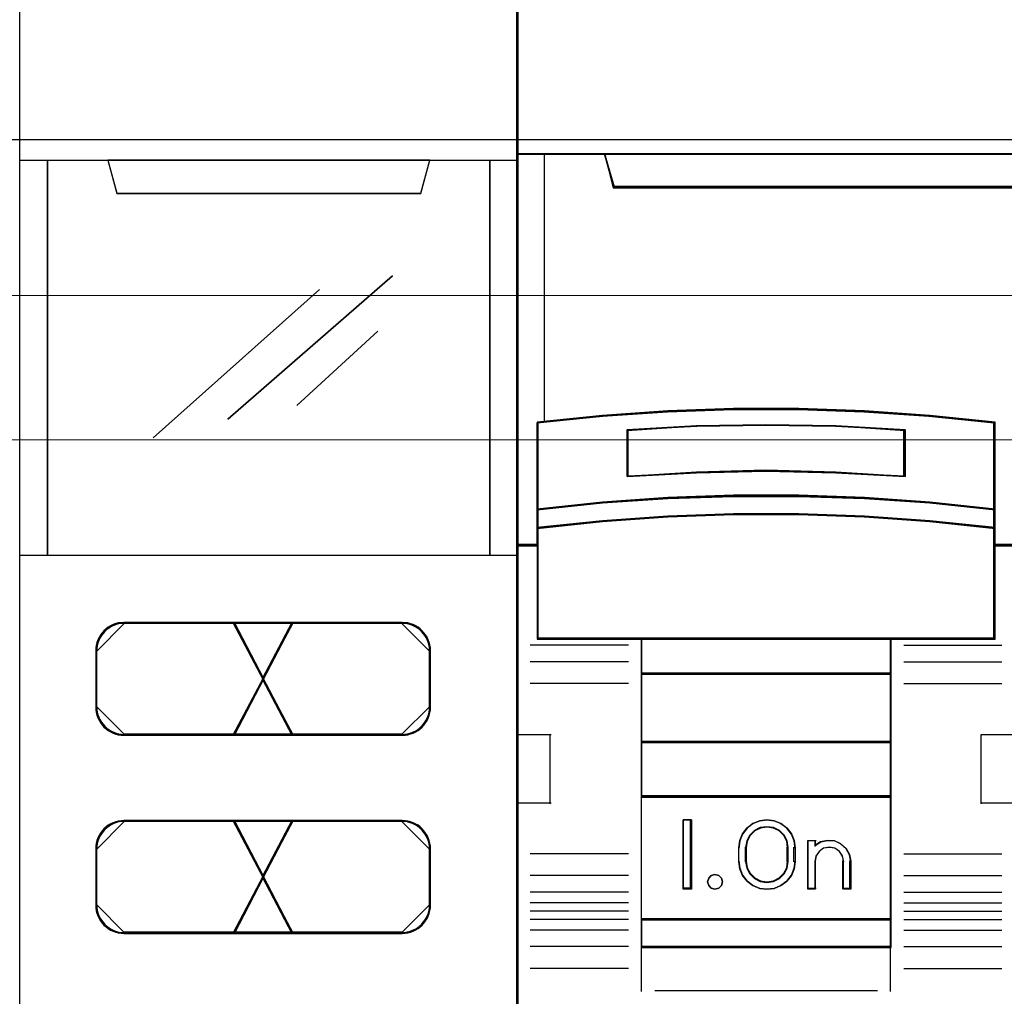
# Model space of a CAD drawing. Header units: millimetres. Extents: x -1290 to 1795, y -4192 to -1311.
# Tile 103 of 256: x 554.57 to 561.69, y -3255.12 to -3248.06. Entities that reach past the tile are written whole.
import ezdxf

# ---------------------------------------------------------------- set-up
doc = ezdxf.new("R2010")
doc.units = ezdxf.units.MM
doc.layers.add('45', color=7, linetype='Continuous')
doc.layers.add('Aparatura', color=7, linetype='Continuous', lineweight=13)

# ---------------------------------------------------------------- blocks, each defined once
blk = doc.blocks.new('*U25')
at = {"layer": '45', "color": 7}
for points in [[(114.995841, -76.493338), (133.005589, -76.493338), (133.005589, -76.493338), (133.005589, -159.498239), (133.005589, -159.498239), (114.995841, -159.498239), (114.995841, -159.498239), (114.995841, -76.493338), (114.995841, -76.493338)], [(114.995841, -95.498118), (133.005589, -95.498118), (133.005589, -109.801998), (114.995841, -109.801998), (114.995841, -95.498118)], [(114.999425, -95.50171), (133.002005, -95.50171), (133.002005, -109.796609), (114.999425, -109.796609), (114.999425, -95.50171)], [(118.177826, -95.498118), (118.49921, -96.707023), (118.49921, -96.707023), (129.50222, -96.707023), (129.50222, -96.707023), (129.823604, -95.498118), (118.177826, -95.498118)], [(118.181409, -95.50171), (118.502595, -96.701634), (129.498835, -96.701634), (129.820021, -95.50171), (118.181409, -95.50171)]]:
    blk.add_lwpolyline(points, close=True, dxfattribs=at)
at = {"layer": '45', "color": 59}
blk.add_lwpolyline([(114.999425, -76.498727), (133.002005, -76.498727), (133.002005, -159.49285), (114.999425, -159.49285), (114.999425, -76.498727)], close=True, dxfattribs=at)
at = {"layer": '45', "color": 4}
for points in [[(115.99917, -95.498118), (115.99917, -109.801998), (115.99917, -95.498118)], [(131.99151, -109.801998), (131.99151, -95.498118), (131.99151, -109.801998)]]:
    blk.add_lwpolyline(points, close=True, dxfattribs=at)
at = {"layer": '45', "color": 253}
for points in [[(122.519014, -104.867582), (128.478069, -99.690665), (122.519014, -104.867582)], [(119.820777, -105.550173), (125.833581, -100.175664), (119.820777, -105.550173)], [(125.01121, -104.375397), (127.940571, -101.688143), (125.01121, -104.375397)]]:
    blk.add_lwpolyline(points, close=True, dxfattribs=at)
at = {"layer": '45', "color": 1}
for points in [[(118.757216, -116.302782), (122.757271, -116.302782), (123.825133, -114.266958), (122.757271, -112.225197), (118.757216, -112.225197), (118.65692, -112.231133), (118.556624, -112.243003), (118.462227, -112.266745), (118.367831, -112.302357), (118.279334, -112.343904), (118.196737, -112.397323), (118.11414, -112.456676), (118.037443, -112.521965), (117.978445, -112.599124), (117.919447, -112.676284), (117.860449, -112.765314), (117.81915, -112.854344), (117.783752, -112.94931), (117.760153, -113.044276), (117.748353, -113.145177), (117.742453, -113.246078), (117.742453, -115.281902), (117.748353, -115.382803), (117.760153, -115.483704), (117.783752, -115.57867), (117.81915, -115.673635), (117.860449, -115.762666), (117.919447, -115.851696), (117.978445, -115.928855), (118.037443, -116.006015), (118.11414, -116.071304), (118.196737, -116.130657), (118.279334, -116.184075), (118.367831, -116.225623), (118.462227, -116.261235), (118.556624, -116.284976), (118.65692, -116.296847), (118.757216, -116.302782)], [(118.78699, -112.248549), (118.686053, -112.254492), (118.585116, -112.266376), (118.490116, -112.290146), (118.395117, -112.3258), (118.306055, -112.367397), (118.22293, -112.420878), (118.139806, -112.480302), (118.062618, -112.545669), (118.003244, -112.62292), (117.943869, -112.700171), (117.884494, -112.789307), (117.842932, -112.878442), (117.807307, -112.973521), (117.783557, -113.068599), (117.771682, -113.169619), (117.765745, -113.27064), (118.78699, -112.248549)], [(118.777512, -116.272245), (122.737507, -116.272245), (123.794674, -114.266913), (122.737507, -112.255734), (118.777512, -112.255734), (118.67822, -112.261581), (118.578928, -112.273274), (118.485477, -112.29666), (118.392026, -112.331738), (118.304415, -112.372663), (118.222645, -112.425281), (118.140876, -112.483746), (118.064947, -112.548057), (118.006539, -112.624061), (117.948132, -112.700065), (117.889725, -112.787761), (117.848841, -112.875458), (117.813796, -112.969001), (117.790434, -113.062544), (117.778752, -113.161934), (117.772911, -113.261324), (117.772911, -115.266656), (117.778752, -115.366046), (117.790434, -115.465435), (117.813796, -115.558979), (117.848841, -115.652522), (117.889725, -115.740218), (117.948132, -115.827915), (118.006539, -115.903919), (118.064947, -115.979923), (118.140876, -116.044234), (118.222645, -116.102698), (118.304415, -116.155316), (118.392026, -116.196242), (118.485477, -116.23132), (118.578928, -116.254706), (118.67822, -116.266399), (118.777512, -116.272245)], [(128.816692, -112.248549), (118.769073, -112.248549), (128.816692, -112.248549)], [(122.705346, -112.225197), (123.79346, -114.298119), (124.887586, -112.225197), (122.705346, -112.225197)], [(122.705346, -112.225197), (123.79346, -114.298119), (124.887586, -112.225197), (122.705346, -112.225197)], [(122.705346, -112.225197), (123.79346, -114.298119), (124.887586, -112.225197), (122.705346, -112.225197)], [(123.79346, -114.298119), (124.887586, -112.225197), (122.705346, -112.225197), (123.79346, -114.298119)], [(122.705346, -112.225197), (123.79346, -114.298119), (124.887586, -112.225197), (122.705346, -112.225197)], [(122.728638, -112.248549), (124.864294, -116.279431), (122.728638, -112.248549)], [(124.864294, -112.248549), (122.728638, -116.279431), (124.864294, -112.248549)], [(122.735804, -112.255734), (123.793544, -114.267582), (124.857128, -112.255734), (122.735804, -112.255734)], [(122.735804, -112.255734), (123.793544, -114.267582), (124.857128, -112.255734), (122.735804, -112.255734)], [(123.762424, -114.266958), (124.836093, -116.302782), (128.829904, -116.302782), (128.930191, -116.296847), (129.030479, -116.284976), (129.130767, -116.2553), (129.225155, -116.225623), (129.319544, -116.17814), (129.402134, -116.130657), (129.478824, -116.071304), (129.549616, -116.006015), (129.608608, -115.934791), (129.667601, -115.851696), (129.726594, -115.768601), (129.767889, -115.679571), (129.803285, -115.584605), (129.826882, -115.48964), (129.844579, -115.388739), (129.850479, -115.281902), (129.850479, -113.246078), (129.844579, -113.139241), (129.826882, -113.03834), (129.803285, -112.943375), (129.767889, -112.848409), (129.726594, -112.759379), (129.667601, -112.676284), (129.608608, -112.593189), (129.549616, -112.521965), (129.478824, -112.456676), (129.402134, -112.397323), (129.319544, -112.34984), (129.225155, -112.302357), (129.130767, -112.27268), (129.030479, -112.243003), (128.930191, -112.231133), (128.829904, -112.225197), (124.836093, -112.225197), (123.762424, -114.266958)], [(123.792883, -114.266913), (124.855808, -116.272245), (128.809657, -116.272245), (128.908942, -116.266399), (129.008226, -116.254706), (129.10751, -116.225474), (129.200954, -116.196242), (129.294398, -116.14947), (129.376162, -116.102698), (129.452085, -116.044234), (129.522168, -115.979923), (129.58057, -115.909766), (129.638973, -115.827915), (129.697375, -115.746065), (129.738257, -115.658368), (129.773299, -115.564825), (129.79666, -115.471282), (129.81418, -115.371892), (129.820021, -115.266656), (129.820021, -113.261324), (129.81418, -113.156088), (129.79666, -113.056698), (129.773299, -112.963155), (129.738257, -112.869612), (129.697375, -112.781915), (129.638973, -112.700065), (129.58057, -112.618214), (129.522168, -112.548057), (129.452085, -112.483746), (129.376162, -112.425281), (129.294398, -112.37851), (129.200954, -112.331738), (129.10751, -112.302506), (129.008226, -112.273274), (128.908942, -112.261581), (128.809657, -112.255734), (124.855808, -112.255734), (123.792883, -114.266913)], [(129.827187, -113.27064), (129.821253, -113.163677), (129.80345, -113.062656), (129.779713, -112.967578), (129.744108, -112.8725), (129.702569, -112.783364), (129.643226, -112.700171), (129.583884, -112.616977), (129.524542, -112.545669), (129.453331, -112.480302), (129.376186, -112.420878), (129.293107, -112.373339), (129.19816, -112.3258), (129.103212, -112.296088), (129.002331, -112.266376), (128.901449, -112.254492), (128.800567, -112.248549), (129.827187, -113.27064)], [(117.765745, -113.252677), (117.765745, -115.275303), (117.765745, -113.252677)], [(129.811062, -115.275303), (129.811062, -113.252677), (129.811062, -115.275303)], [(124.887586, -116.302782), (123.79346, -114.235249), (122.705346, -116.302782), (124.887586, -116.302782)], [(124.887586, -116.302782), (123.79346, -114.235249), (122.705346, -116.302782), (124.887586, -116.302782)], [(123.79346, -114.235249), (122.705346, -116.302782), (124.887586, -116.302782), (123.79346, -114.235249)], [(124.887586, -116.302782), (123.79346, -114.235249), (122.705346, -116.302782), (124.887586, -116.302782)], [(123.79346, -114.235249), (122.705346, -116.302782), (124.887586, -116.302782), (123.79346, -114.235249)], [(124.857128, -116.272245), (123.793544, -114.265786), (122.735804, -116.272245), (124.857128, -116.272245)], [(124.857128, -116.272245), (123.793544, -114.265786), (122.735804, -116.272245), (124.857128, -116.272245)], [(123.793544, -114.265786), (122.735804, -116.272245), (124.857128, -116.272245), (123.793544, -114.265786)], [(124.857128, -116.272245), (123.793544, -114.265786), (122.735804, -116.272245), (124.857128, -116.272245)], [(123.793544, -114.265786), (122.735804, -116.272245), (124.857128, -116.272245), (123.793544, -114.265786)], [(117.765745, -115.25734), (117.771682, -115.35836), (117.783557, -115.459381), (117.807307, -115.554459), (117.842932, -115.649537), (117.884494, -115.738673), (117.943869, -115.827809), (118.003244, -115.90506), (118.062618, -115.982311), (118.139806, -116.047677), (118.22293, -116.107101), (118.306055, -116.160583), (118.395117, -116.20218), (118.490116, -116.237834), (118.585116, -116.261603), (118.686053, -116.273488), (118.78699, -116.279431), (117.765745, -115.25734)], [(128.800567, -116.279431), (128.901449, -116.273488), (129.002331, -116.261603), (129.103212, -116.231891), (129.19816, -116.20218), (129.293107, -116.15464), (129.376186, -116.107101), (129.453331, -116.047677), (129.524542, -115.982311), (129.583884, -115.911003), (129.643226, -115.827809), (129.702569, -115.744616), (129.744108, -115.65548), (129.779713, -115.560402), (129.80345, -115.465323), (129.821253, -115.364303), (129.827187, -115.25734), (128.800567, -116.279431)], [(128.816692, -116.263264), (118.769073, -116.263264), (128.816692, -116.263264)], [(122.737507, -119.421147), (118.777512, -119.421147), (118.67822, -119.426993), (118.578928, -119.438686), (118.485477, -119.462072), (118.392026, -119.497151), (118.304415, -119.538076), (118.222645, -119.590694), (118.140876, -119.649158), (118.064947, -119.713469), (118.006539, -119.789473), (117.948132, -119.865477), (117.889725, -119.953174), (117.848841, -120.040871), (117.813796, -120.134414), (117.790434, -120.227957), (117.778752, -120.327347), (117.772911, -120.426736), (117.772911, -122.432069), (117.778752, -122.531458), (117.790434, -122.630848), (117.813796, -122.724391), (117.848841, -122.817934), (117.889725, -122.905631), (117.948132, -122.987481), (118.006539, -123.069332), (118.064947, -123.145335), (118.140876, -123.209646), (118.222645, -123.268111), (118.304415, -123.320729), (118.392026, -123.361654), (118.485477, -123.396733), (118.578928, -123.420119), (118.67822, -123.431811), (118.777512, -123.437658), (122.737507, -123.437658), (123.794674, -121.426479), (122.737507, -119.421147)], [(122.735804, -119.421147), (123.793544, -121.42581), (124.857128, -119.421147), (122.735804, -119.421147)]]:
    blk.add_lwpolyline(points, close=True, dxfattribs=at)
at = {"layer": '45', "color": 2}
for points in [[(122.735804, -112.255734), (123.793544, -114.267582), (124.857128, -112.255734), (122.735804, -112.255734)], [(122.735804, -112.255734), (123.793544, -114.267582), (124.857128, -112.255734), (122.735804, -112.255734)], [(122.757271, -119.388814), (118.757216, -119.388814), (118.65692, -119.394752), (118.556624, -119.406628), (118.462227, -119.430379), (118.367831, -119.466007), (118.279334, -119.507573), (118.196737, -119.561015), (118.11414, -119.620394), (118.037443, -119.685712), (117.978445, -119.762905), (117.919447, -119.840099), (117.860449, -119.929168), (117.81915, -120.018238), (117.783752, -120.113245), (117.760153, -120.208253), (117.748353, -120.309198), (117.742453, -120.410143), (117.742453, -122.446865), (117.748353, -122.54781), (117.760153, -122.648756), (117.783752, -122.743763), (117.81915, -122.838771), (117.860449, -122.92784), (117.919447, -123.010972), (117.978445, -123.094103), (118.037443, -123.171297), (118.11414, -123.236614), (118.196737, -123.295994), (118.279334, -123.349436), (118.367831, -123.391001), (118.462227, -123.426629), (118.556624, -123.450381), (118.65692, -123.462257), (118.757216, -123.468195), (122.757271, -123.468195), (123.825133, -121.425535), (122.757271, -119.388814)], [(118.78699, -119.412165), (118.686053, -119.418108), (118.585116, -119.429993), (118.490116, -119.453762), (118.395117, -119.489417), (118.306055, -119.531013), (118.22293, -119.584495), (118.139806, -119.643919), (118.062618, -119.709285), (118.003244, -119.786536), (117.943869, -119.863787), (117.884494, -119.952923), (117.842932, -120.042059), (117.807307, -120.137137), (117.783557, -120.232215), (117.771682, -120.333236), (117.765745, -120.434256), (118.78699, -119.412165)], [(128.816692, -119.412165), (118.769073, -119.412165), (128.816692, -119.412165)], [(122.705346, -119.388814), (123.79346, -121.458143), (124.887586, -119.388814), (122.705346, -119.388814)], [(122.705346, -119.388814), (123.79346, -121.458143), (124.887586, -119.388814), (122.705346, -119.388814)], [(122.705346, -119.388814), (123.79346, -121.458143), (124.887586, -119.388814), (122.705346, -119.388814)], [(122.705346, -119.388814), (123.79346, -121.458143), (124.887586, -119.388814), (122.705346, -119.388814)], [(122.728638, -119.412165), (124.864294, -123.444843), (122.728638, -119.412165)], [(124.864294, -119.412165), (122.728638, -123.444843), (124.864294, -119.412165)], [(122.735804, -119.421147), (123.793544, -121.42581), (124.857128, -119.421147), (122.735804, -119.421147)], [(124.836093, -119.388814), (123.762424, -121.425535), (124.836093, -123.468195), (128.829904, -123.468195), (128.930191, -123.462257), (129.030479, -123.444443), (129.130767, -123.420691), (129.225155, -123.385063), (129.319544, -123.343498), (129.402134, -123.295994), (129.478824, -123.236614), (129.549616, -123.171297), (129.608608, -123.094103), (129.667601, -123.01691), (129.726594, -122.933778), (129.767889, -122.844709), (129.803285, -122.749701), (129.826882, -122.654694), (129.844579, -122.553748), (129.850479, -122.446865), (129.850479, -120.410143), (129.844579, -120.30326), (129.826882, -120.202315), (129.803285, -120.107307), (129.767889, -120.0123), (129.726594, -119.92323), (129.667601, -119.840099), (129.608608, -119.756967), (129.549616, -119.685712), (129.478824, -119.620394), (129.402134, -119.561015), (129.319544, -119.513511), (129.225155, -119.466007), (129.130767, -119.436317), (129.030479, -119.406628), (128.930191, -119.394752), (128.829904, -119.388814), (124.836093, -119.388814)], [(124.855808, -119.421147), (123.792883, -121.426479), (124.855808, -123.437658), (128.809657, -123.437658), (128.908942, -123.431811), (129.008226, -123.414272), (129.10751, -123.390886), (129.200954, -123.355808), (129.294398, -123.314882), (129.376162, -123.268111), (129.452085, -123.209646), (129.522168, -123.145335), (129.58057, -123.069332), (129.638973, -122.993328), (129.697375, -122.911477), (129.738257, -122.823781), (129.773299, -122.730238), (129.79666, -122.636694), (129.81418, -122.537305), (129.820021, -122.432069), (129.820021, -120.426736), (129.81418, -120.3215), (129.79666, -120.222111), (129.773299, -120.128567), (129.738257, -120.035024), (129.697375, -119.947327), (129.638973, -119.865477), (129.58057, -119.783627), (129.522168, -119.713469), (129.452085, -119.649158), (129.376162, -119.590694), (129.294398, -119.543922), (129.200954, -119.497151), (129.10751, -119.467919), (129.008226, -119.438686), (128.908942, -119.426993), (128.809657, -119.421147), (124.855808, -119.421147)], [(129.827187, -120.434256), (129.821253, -120.327293), (129.80345, -120.226273), (129.779713, -120.131194), (129.744108, -120.036116), (129.702569, -119.94698), (129.643226, -119.863787), (129.583884, -119.780593), (129.524542, -119.709285), (129.453331, -119.643919), (129.376186, -119.584495), (129.293107, -119.536956), (129.19816, -119.489417), (129.103212, -119.459705), (129.002331, -119.429993), (128.901449, -119.418108), (128.800567, -119.412165), (129.827187, -120.434256)], [(117.765745, -120.41809), (117.765745, -122.438919), (117.765745, -120.41809)], [(129.811062, -122.438919), (129.811062, -120.41809), (129.811062, -122.438919)], [(124.887586, -123.468195), (123.79346, -121.393477), (122.705346, -123.468195), (124.887586, -123.468195)], [(124.887586, -123.468195), (123.79346, -121.393477), (122.705346, -123.468195), (124.887586, -123.468195)], [(123.79346, -121.393477), (122.705346, -123.468195), (124.887586, -123.468195), (123.79346, -121.393477)], [(123.79346, -121.393477), (122.705346, -123.468195), (124.887586, -123.468195), (123.79346, -121.393477)], [(124.857128, -123.437658), (123.793544, -121.424014), (122.735804, -123.437658), (124.857128, -123.437658)], [(124.857128, -123.437658), (123.793544, -121.424014), (122.735804, -123.437658), (124.857128, -123.437658)], [(123.793544, -121.424014), (122.735804, -123.437658), (124.857128, -123.437658), (123.793544, -121.424014)], [(123.793544, -121.424014), (122.735804, -123.437658), (124.857128, -123.437658), (123.793544, -121.424014)], [(117.765745, -122.422752), (117.771682, -122.523773), (117.783557, -122.624794), (117.807307, -122.719872), (117.842932, -122.81495), (117.884494, -122.904086), (117.943869, -122.987279), (118.003244, -123.070473), (118.062618, -123.147724), (118.139806, -123.21309), (118.22293, -123.272514), (118.306055, -123.325995), (118.395117, -123.367592), (118.490116, -123.403246), (118.585116, -123.427016), (118.686053, -123.438901), (118.78699, -123.444843), (117.765745, -122.422752)], [(128.800567, -123.444843), (128.901449, -123.438901), (129.002331, -123.421074), (129.103212, -123.397304), (129.19816, -123.36165), (129.293107, -123.320053), (129.376186, -123.272514), (129.453331, -123.21309), (129.524542, -123.147724), (129.583884, -123.070473), (129.643226, -122.993222), (129.702569, -122.910028), (129.744108, -122.820892), (129.779713, -122.725814), (129.80345, -122.630736), (129.821253, -122.529715), (129.827187, -122.422752), (128.800567, -123.444843)], [(128.816692, -123.42688), (118.769073, -123.42688), (128.816692, -123.42688)]]:
    blk.add_lwpolyline(points, close=True, dxfattribs=at)
at = {"layer": '45', "color": 3}
for points in [[(123.793544, -114.267582), (124.857128, -112.255734), (122.735804, -112.255734), (123.793544, -114.267582)], [(122.735804, -119.421147), (123.793544, -121.42581), (124.857128, -119.421147), (122.735804, -119.421147)], [(122.735804, -119.421147), (123.793544, -121.42581), (124.857128, -119.421147), (122.735804, -119.421147)]]:
    blk.add_lwpolyline(points, close=True, dxfattribs=at)
blk = doc.blocks.new('*U26')
at = {"layer": '45', "color": 7}
for points in [[(205.037411, -76.500524), (132.962589, -76.500524), (132.962589, -158.565963), (205.037411, -158.565963), (205.037411, -76.500524)], [(205.017703, -76.522079), (132.984089, -76.522079), (132.984089, -158.544407), (205.017703, -158.544407), (205.017703, -76.522079)], [(201.539147, -96.457894), (136.462189, -96.457894), (136.138977, -95.271785), (132.962589, -95.271785), (132.962589, -109.449925), (133.709319, -109.449925), (133.709319, -108.821011), (133.709319, -108.147963), (133.709319, -105.003395), (136.066533, -104.766173), (138.423748, -104.60067), (140.786535, -104.517918), (143.154895, -104.517918), (145.517683, -104.60067), (147.874897, -104.766173), (150.232112, -105.003395), (150.232112, -108.147963), (150.232112, -108.821011), (150.232112, -109.449925), (150.978842, -109.449925), (204.041249, -109.449925), (204.041249, -95.271785), (201.862358, -95.271785), (201.539147, -96.457894)], [(136.460636, -96.498653), (201.541155, -96.498653), (201.864385, -95.271785), (136.137407, -95.271785), (136.460636, -96.498653)], [(144.502714, -106.81253), (147.014563, -106.947689), (147.014563, -105.252571), (144.502714, -105.117412), (141.979675, -105.072359), (139.47342, -105.117412), (136.96157, -105.252571), (136.96157, -106.947689), (139.47342, -106.81253), (141.979675, -106.756214), (144.502714, -106.81253)], [(147.904369, -107.870222), (145.542315, -107.699061), (143.174678, -107.624891), (140.801456, -107.624891), (138.433818, -107.699061), (136.071764, -107.870222), (133.70971, -108.126964), (133.70971, -108.823019), (136.071764, -108.577688), (138.433818, -108.406527), (140.801456, -108.320946), (143.174678, -108.320946), (145.542315, -108.406527), (147.904369, -108.577688), (150.266423, -108.823019), (150.266423, -108.126964), (147.904369, -107.870222)], [(147.889004, -107.88295), (145.533085, -107.717948), (143.171596, -107.646447), (140.804537, -107.646447), (138.443049, -107.717948), (136.087129, -107.88295), (133.73121, -108.130454), (133.73121, -108.801463), (136.087129, -108.56496), (138.443049, -108.399957), (140.804537, -108.317456), (143.171596, -108.317456), (145.533085, -108.399957), (147.889004, -108.56496), (150.244923, -108.801463), (150.244923, -108.130454), (147.889004, -107.88295)], [(147.889004, -107.88295), (145.533085, -107.717948), (143.171596, -107.646447), (140.804537, -107.646447), (138.443049, -107.717948), (136.087129, -107.88295), (133.73121, -108.130454), (133.73121, -108.801463), (136.087129, -108.56496), (138.443049, -108.399957), (140.804537, -108.317456), (143.171596, -108.317456), (145.533085, -108.399957), (147.889004, -108.56496), (150.244923, -108.801463), (150.244923, -108.130454), (147.889004, -107.88295)], [(137.473361, -112.832344), (146.502772, -112.832344), (150.266423, -112.832344), (150.266423, -109.416771), (150.266423, -108.783641), (147.904369, -108.544828), (145.542315, -108.378215), (143.174678, -108.294908), (140.801456, -108.294908), (138.433818, -108.378215), (136.071764, -108.544828), (133.70971, -108.783641), (133.70971, -109.416771), (133.70971, -112.832344), (137.473361, -112.832344)], [(137.485086, -112.812585), (146.491047, -112.812585), (150.244923, -112.812585), (150.244923, -109.428112), (150.244923, -108.800746), (147.889004, -108.564108), (145.533085, -108.399012), (143.171596, -108.316464), (140.804537, -108.316464), (138.443049, -108.399012), (136.087129, -108.564108), (133.73121, -108.800746), (133.73121, -109.428112), (133.73121, -112.812585), (137.485086, -112.812585)], [(146.512899, -112.789233), (137.463234, -112.789233), (137.463234, -114.098731), (146.512899, -114.098731), (146.512899, -112.789233)], [(146.491399, -112.810789), (137.484734, -112.810789), (137.484734, -114.077175), (146.491399, -114.077175), (146.491399, -112.810789)], [(146.512899, -114.053824), (137.463234, -114.053824), (137.463234, -116.566837), (146.512899, -116.566837), (146.512899, -114.053824)], [(146.491399, -114.075379), (137.484734, -114.075379), (137.484734, -116.547078), (146.491399, -116.547078), (146.491399, -114.075379)], [(146.512899, -116.523726), (137.463234, -116.523726), (137.463234, -118.540963), (146.512899, -118.540963), (146.512899, -116.523726)], [(146.491399, -116.545282), (137.484734, -116.545282), (137.484734, -118.521204), (146.491399, -118.521204), (146.491399, -116.545282)], [(137.463234, -122.984992), (146.512899, -122.984992), (146.512899, -118.497852), (137.463234, -118.497852), (137.463234, -122.984992)], [(139.283559, -119.361869), (139.283559, -121.874883), (138.989727, -121.874883), (138.989727, -119.361869), (139.283559, -119.361869)], [(141.131137, -119.865591), (141.301819, -119.652909), (141.500948, -119.490598), (141.75697, -119.395451), (142.012993, -119.361869), (142.280394, -119.395451), (142.525037, -119.490598), (142.735545, -119.652909), (142.906226, -119.865591), (143.002946, -120.106259), (143.037082, -120.369314), (143.037082, -120.867439), (143.002946, -121.130494), (142.906226, -121.371161), (142.735545, -121.583844), (142.525037, -121.740557), (142.280394, -121.841302), (142.012993, -121.874883), (141.75697, -121.841302), (141.500948, -121.740557), (141.301819, -121.583844), (141.131137, -121.371161), (141.034418, -121.130494), (140.994592, -120.867439), (140.994592, -120.369314), (141.034418, -120.106259), (141.131137, -119.865591)], [(141.393057, -119.913186), (141.284124, -120.12671), (141.238258, -120.368329), (141.238258, -120.868424), (141.284124, -121.104424), (141.393057, -121.312328), (141.565056, -121.480899), (141.777188, -121.587661), (142.012254, -121.626995), (142.258786, -121.587661), (142.470918, -121.480899), (142.642918, -121.312328), (142.75185, -121.104424), (142.78625, -120.868424), (142.78625, -120.368329), (142.75185, -120.12671), (142.642918, -119.913186), (142.470918, -119.744615), (142.258786, -119.643472), (142.012254, -119.609758), (141.777188, -119.643472), (141.565056, -119.744615), (141.393057, -119.913186)], [(143.49933, -121.874883), (143.49933, -120.103738), (143.757329, -120.103738), (143.757329, -120.289878), (143.963728, -120.154504), (144.21026, -120.103738), (144.468259, -120.12066), (144.691858, -120.227831), (144.88679, -120.397049), (145.001456, -120.611391), (145.047323, -120.859577), (145.047323, -121.874883), (144.789324, -121.874883), (144.789324, -120.859577), (144.743458, -120.662157), (144.640258, -120.50422), (144.468259, -120.385768), (144.273326, -120.357565), (144.066927, -120.385768), (143.906395, -120.50422), (143.791729, -120.662157), (143.757329, -120.859577), (143.757329, -121.874883), (143.49933, -121.874883)], [(140.378423, -121.473711), (140.40872, -121.605439), (140.378423, -121.743155), (140.275413, -121.838957), (140.136046, -121.874883), (140.002738, -121.838957), (139.911847, -121.743155), (139.869431, -121.605439), (139.911847, -121.473711), (140.002738, -121.371921), (140.136046, -121.335995), (140.275413, -121.371921), (140.378423, -121.473711)], [(146.512899, -122.941881), (137.463234, -122.941881), (137.463234, -123.981935), (146.512899, -123.981935), (146.512899, -122.941881)], [(146.491399, -122.963437), (137.484734, -122.963437), (137.484734, -123.960379), (146.491399, -123.960379), (146.491399, -122.963437)]]:
    blk.add_lwpolyline(points, close=True, dxfattribs=at)
at = {"layer": '45', "color": 139}
for points in [[(205.037411, -76.500524), (132.962589, -76.500524), (132.962589, -158.565963), (205.037411, -158.565963), (205.037411, -76.500524)], [(140.40872, -121.605439), (140.378423, -121.473711), (140.275413, -121.371921), (140.136046, -121.335995), (140.002738, -121.371921), (139.911847, -121.473711), (139.869431, -121.605439), (139.911847, -121.743155), (140.002738, -121.838957), (140.136046, -121.874883), (140.275413, -121.838957), (140.378423, -121.743155), (140.40872, -121.605439)]]:
    blk.add_lwpolyline(points, close=True, dxfattribs=at)
for points in [[(132.962589, -95.271785), (205.037411, -95.271785)], [(136.137407, -95.271785), (136.504697, -96.498653)], [(136.459905, -96.453745), (201.540095, -96.453745)], [(150.266423, -105.016674), (147.904369, -104.759498), (145.542315, -104.580073), (143.174678, -104.49036), (140.801456, -104.49036), (138.433818, -104.580073), (136.071764, -104.759498), (133.70971, -105.016674)], [(133.70971, -104.973563), (133.70971, -112.832344)], [(150.221631, -112.832344), (150.221631, -104.973563)], [(147.014563, -105.291507), (144.502714, -105.127146), (141.979675, -105.072359), (139.47342, -105.127146), (136.96157, -105.291507)], [(136.96157, -106.947689), (136.96157, -105.248396)], [(146.969772, -106.947689), (146.969772, -105.248396)], [(147.014563, -106.947689), (144.502714, -106.785388), (141.979675, -106.717763), (139.47342, -106.785388), (136.96157, -106.947689)], [(150.266423, -108.153001), (147.904369, -107.882945), (145.542315, -107.702907), (143.174678, -107.624891), (140.801456, -107.624891), (138.433818, -107.702907), (136.071764, -107.882945), (133.70971, -108.153001)], [(150.266423, -108.823019), (147.904369, -108.564965), (145.542315, -108.384927), (143.174678, -108.294908), (140.801456, -108.294908), (138.433818, -108.384927), (136.071764, -108.564965), (133.70971, -108.823019)], [(133.754502, -109.406814), (132.962589, -109.406814)], [(205.037411, -109.406814), (150.221631, -109.406814)], [(150.266423, -112.789233), (133.70971, -112.789233)], [(137.463234, -112.789233), (137.463234, -123.981935)], [(137.463234, -112.789233), (146.512899, -112.789233)], [(146.468108, -112.789233), (146.468108, -123.981935)], [(137.006361, -113.0479), (133.458878, -113.0479)], [(146.969772, -113.0479), (150.51188, -113.0479)], [(137.006361, -113.642473), (133.458878, -113.642473)], [(146.969772, -113.642473), (150.51188, -113.642473)], [(137.463234, -114.053824), (146.512899, -114.053824)], [(137.006361, -114.432841), (133.458878, -114.432841)], [(146.969772, -114.432841), (150.51188, -114.432841)], [(132.962589, -116.275838), (134.209583, -116.275838)], [(134.166583, -116.275838), (134.166583, -118.788852)], [(149.770134, -118.788852), (149.770134, -116.275838)], [(149.770134, -116.275838), (151.011753, -116.275838)], [(137.463234, -116.523726), (146.512899, -116.523726)], [(137.463234, -118.497852), (146.512899, -118.497852)], [(132.962589, -118.745741), (134.209583, -118.745741)], [(149.770134, -118.745741), (151.011753, -118.745741)], [(139.283559, -119.361869), (138.989727, -119.361869)], [(138.989727, -119.361869), (138.989727, -121.874883)], [(139.240559, -119.361869), (139.240559, -121.874883)], [(143.037082, -120.394738), (143.002946, -120.125044), (142.906226, -119.878303), (142.735545, -119.660253), (142.525037, -119.493847), (142.280394, -119.396298), (142.012993, -119.361869), (141.75697, -119.396298), (141.500948, -119.493847), (141.301819, -119.660253), (141.131137, -119.878303), (141.034418, -120.125044), (140.994592, -120.394738)], [(142.78625, -120.394738), (142.75185, -120.144707), (142.642918, -119.92375), (142.470918, -119.74931), (142.258786, -119.644646), (142.012254, -119.609758), (141.777188, -119.644646), (141.565056, -119.74931), (141.393057, -119.92375), (141.284124, -120.144707), (141.238258, -120.394738)], [(140.994592, -120.885126), (140.994592, -120.351627)], [(141.238258, -120.885126), (141.238258, -120.351627)], [(142.74325, -120.885126), (142.74325, -120.351627)], [(142.994083, -120.885126), (142.994083, -120.351627)], [(143.49933, -120.103738), (143.794954, -120.103738)], [(143.49933, -120.103738), (143.49933, -121.874883)], [(143.750162, -120.103738), (143.750162, -120.330071)], [(145.047323, -120.885126), (145.001202, -120.628551), (144.885898, -120.406963), (144.689883, -120.232026), (144.465042, -120.121232), (144.20561, -120.103738), (143.957708, -120.156219), (143.750162, -120.296169)], [(144.796491, -120.885126), (144.749987, -120.675323), (144.645354, -120.50748), (144.470966, -120.381599), (144.273326, -120.351627), (144.064061, -120.381599), (143.901299, -120.50748), (143.78504, -120.675323), (143.750162, -120.885126)], [(137.006361, -120.588737), (133.458878, -120.588737)], [(146.969772, -120.588737), (150.51188, -120.588737)], [(140.994592, -120.842015), (141.034418, -121.111708), (141.131137, -121.358449), (141.301819, -121.576499), (141.500948, -121.737167), (141.75697, -121.840454), (142.012993, -121.874883), (142.280394, -121.840454), (142.525037, -121.737167), (142.735545, -121.576499), (142.906226, -121.358449), (143.002946, -121.111708), (143.037082, -120.842015)], [(141.238258, -120.842015), (141.284124, -121.086231), (141.393057, -121.301373), (141.565056, -121.475813), (141.777188, -121.586292), (142.012254, -121.626995), (142.258786, -121.586292), (142.470918, -121.475813), (142.642918, -121.301373), (142.75185, -121.086231), (142.78625, -120.842015)], [(143.750162, -120.842015), (143.750162, -121.874883)], [(144.753491, -120.842015), (144.753491, -121.874883)], [(145.004323, -120.842015), (145.004323, -121.874883)], [(137.006361, -121.380903), (133.458878, -121.380903)], [(146.969772, -121.380903), (150.51188, -121.380903)], [(137.006361, -121.973679), (133.458878, -121.973679)], [(139.283559, -121.831772), (138.989727, -121.831772)], [(143.49933, -121.831772), (143.794954, -121.831772)], [(144.753491, -121.831772), (145.047323, -121.831772)], [(146.969772, -121.973679), (150.51188, -121.973679)], [(137.006361, -122.365271), (133.458878, -122.365271)], [(146.969772, -122.365271), (150.51188, -122.365271)], [(137.006361, -122.661659), (133.458878, -122.661659)], [(146.969772, -122.661659), (150.51188, -122.661659)], [(137.006361, -122.963437), (133.458878, -122.963437)], [(137.463234, -122.941881), (146.512899, -122.941881)], [(146.969772, -122.963437), (150.51188, -122.963437)], [(137.006361, -123.355028), (133.458878, -123.355028)], [(146.969772, -123.355028), (150.51188, -123.355028)], [(137.006361, -123.947805), (133.458878, -123.947805)], [(137.463234, -123.937027), (146.512899, -123.937027)], [(137.463234, -123.937027), (137.463234, -125.577043)], [(146.468108, -123.937027), (146.468108, -125.577043)], [(146.969772, -123.947805), (150.51188, -123.947805)], [(137.006361, -124.73997), (133.458878, -124.73997)], [(146.969772, -124.73997), (150.51188, -124.73997)], [(137.959523, -125.532135), (146.01661, -125.532135)]]:
    blk.add_lwpolyline(points, dxfattribs=at)
at = {"layer": '45', "color": 140}
for points in [[(201.539147, -96.457894), (136.462189, -96.457894), (136.138977, -95.271785), (132.962589, -95.271785), (132.962589, -109.449925), (133.709319, -109.449925), (133.709319, -108.821011), (133.709319, -108.147963), (133.709319, -105.003395), (136.066533, -104.766173), (138.423748, -104.60067), (140.786535, -104.517918), (143.154895, -104.517918), (145.517683, -104.60067), (147.874897, -104.766173), (150.232112, -105.003395), (150.232112, -108.147963), (150.232112, -108.821011), (150.232112, -109.449925), (150.978842, -109.449925), (204.041249, -109.449925), (204.041249, -95.271785), (201.862358, -95.271785), (201.539147, -96.457894)], [(201.51916, -96.475993), (136.481572, -96.475993), (136.158556, -95.29334), (132.984089, -95.29334), (132.984089, -109.430166), (133.730367, -109.430166), (133.730367, -108.803085), (133.730367, -108.131998), (133.730367, -104.996593), (136.086156, -104.760063), (138.441944, -104.595041), (140.803302, -104.512531), (143.170229, -104.512531), (145.531587, -104.595041), (147.887376, -104.760063), (150.243165, -104.996593), (150.243165, -108.131998), (150.243165, -108.803085), (150.243165, -109.430166), (150.989443, -109.430166), (204.019749, -109.430166), (204.019749, -95.29334), (201.842176, -95.29334), (201.51916, -96.475993)], [(136.481925, -96.477097), (201.519867, -96.477097), (201.842885, -95.29334), (136.158907, -95.29334), (136.481925, -96.477097)]]:
    blk.add_lwpolyline(points, close=True, dxfattribs=at)
blk.add_lwpolyline([(133.960542, -95.271785), (133.960542, -104.984341)], dxfattribs=at)
at = {"layer": '45', "color": 59}
for points in [[(136.460636, -96.498653), (201.541155, -96.498653), (201.864385, -95.271785), (136.137407, -95.271785), (136.460636, -96.498653)], [(145.542315, -107.735527), (147.904369, -107.902517), (150.266423, -108.153001), (150.266423, -104.980197), (147.904369, -104.740845), (145.542315, -104.573855), (143.174678, -104.49036), (140.801456, -104.49036), (138.433818, -104.573855), (136.071764, -104.740845), (133.70971, -104.980197), (133.70971, -108.153001), (136.071764, -107.902517), (138.433818, -107.735527), (140.801456, -107.663165), (143.174678, -107.663165), (145.542315, -107.735527)], [(145.533085, -107.718681), (147.889004, -107.883787), (150.244923, -108.131446), (150.244923, -104.99443), (147.889004, -104.757778), (145.533085, -104.592672), (143.171596, -104.510119), (140.804537, -104.510119), (138.443049, -104.592672), (136.087129, -104.757778), (133.73121, -104.99443), (133.73121, -108.131446), (136.087129, -107.883787), (138.443049, -107.718681), (140.804537, -107.647135), (143.171596, -107.647135), (145.533085, -107.718681)], [(147.014563, -105.252571), (147.014563, -106.947689), (144.502714, -106.81253), (141.979675, -106.756214), (139.47342, -106.81253), (136.96157, -106.947689), (136.96157, -105.252571), (139.47342, -105.117412), (141.979675, -105.072359), (144.502714, -105.117412), (147.014563, -105.252571)], [(144.502714, -106.81253), (147.014563, -106.947689), (147.014563, -105.252571), (144.502714, -105.117412), (141.979675, -105.072359), (139.47342, -105.117412), (136.96157, -105.252571), (136.96157, -106.947689), (139.47342, -106.81253), (141.979675, -106.756214), (144.502714, -106.81253)], [(144.491958, -106.794081), (146.993063, -106.926133), (146.993063, -105.269984), (144.491958, -105.137932), (141.979711, -105.093914), (139.484176, -105.137932), (136.98307, -105.269984), (136.98307, -106.926133), (139.484176, -106.794081), (141.979711, -106.73906), (144.491958, -106.794081)], [(144.491958, -106.794081), (146.993063, -106.926133), (146.993063, -105.269984), (144.491958, -105.137932), (141.979711, -105.093914), (139.484176, -105.137932), (136.98307, -105.269984), (136.98307, -106.926133), (139.484176, -106.794081), (141.979711, -106.73906), (144.491958, -106.794081)], [(147.904369, -107.870222), (145.542315, -107.699061), (143.174678, -107.624891), (140.801456, -107.624891), (138.433818, -107.699061), (136.071764, -107.870222), (133.70971, -108.126964), (133.70971, -108.823019), (136.071764, -108.577688), (138.433818, -108.406527), (140.801456, -108.320946), (143.174678, -108.320946), (145.542315, -108.406527), (147.904369, -108.577688), (150.266423, -108.823019), (150.266423, -108.126964), (147.904369, -107.870222)], [(137.473361, -112.832344), (146.502772, -112.832344), (150.266423, -112.832344), (150.266423, -109.416771), (150.266423, -108.783641), (147.904369, -108.544828), (145.542315, -108.378215), (143.174678, -108.294908), (140.801456, -108.294908), (138.433818, -108.378215), (136.071764, -108.544828), (133.70971, -108.783641), (133.70971, -109.416771), (133.70971, -112.832344), (137.473361, -112.832344)], [(137.485086, -112.812585), (146.491047, -112.812585), (150.244923, -112.812585), (150.244923, -109.428112), (150.244923, -108.800746), (147.889004, -108.564108), (145.533085, -108.399012), (143.171596, -108.316464), (140.804537, -108.316464), (138.443049, -108.399012), (136.087129, -108.564108), (133.73121, -108.800746), (133.73121, -109.428112), (133.73121, -112.812585), (137.485086, -112.812585)], [(146.512899, -112.789233), (137.463234, -112.789233), (137.463234, -114.098731), (146.512899, -114.098731), (146.512899, -112.789233)], [(146.491399, -112.810789), (137.484734, -112.810789), (137.484734, -114.077175), (146.491399, -114.077175), (146.491399, -112.810789)], [(146.512899, -114.053824), (137.463234, -114.053824), (137.463234, -116.566837), (146.512899, -116.566837), (146.512899, -114.053824)], [(146.491399, -114.075379), (137.484734, -114.075379), (137.484734, -116.547078), (146.491399, -116.547078), (146.491399, -114.075379)], [(146.512899, -116.523726), (137.463234, -116.523726), (137.463234, -118.540963), (146.512899, -118.540963), (146.512899, -116.523726)], [(146.491399, -116.545282), (137.484734, -116.545282), (137.484734, -118.521204), (146.491399, -118.521204), (146.491399, -116.545282)], [(137.463234, -122.984992), (146.512899, -122.984992), (146.512899, -118.497852), (137.463234, -118.497852), (137.463234, -122.984992)], [(139.283559, -119.361869), (139.283559, -121.874883), (138.989727, -121.874883), (138.989727, -119.361869), (139.283559, -119.361869)], [(141.131137, -119.865591), (141.301819, -119.652909), (141.500948, -119.490598), (141.75697, -119.395451), (142.012993, -119.361869), (142.280394, -119.395451), (142.525037, -119.490598), (142.735545, -119.652909), (142.906226, -119.865591), (143.002946, -120.106259), (143.037082, -120.369314), (143.037082, -120.867439), (143.002946, -121.130494), (142.906226, -121.371161), (142.735545, -121.583844), (142.525037, -121.740557), (142.280394, -121.841302), (142.012993, -121.874883), (141.75697, -121.841302), (141.500948, -121.740557), (141.301819, -121.583844), (141.131137, -121.371161), (141.034418, -121.130494), (140.994592, -120.867439), (140.994592, -120.369314), (141.034418, -120.106259), (141.131137, -119.865591)], [(141.393057, -119.913186), (141.284124, -120.12671), (141.238258, -120.368329), (141.238258, -120.868424), (141.284124, -121.104424), (141.393057, -121.312328), (141.565056, -121.480899), (141.777188, -121.587661), (142.012254, -121.626995), (142.258786, -121.587661), (142.470918, -121.480899), (142.642918, -121.312328), (142.75185, -121.104424), (142.78625, -120.868424), (142.78625, -120.368329), (142.75185, -120.12671), (142.642918, -119.913186), (142.470918, -119.744615), (142.258786, -119.643472), (142.012254, -119.609758), (141.777188, -119.643472), (141.565056, -119.744615), (141.393057, -119.913186)], [(141.410257, -119.926731), (141.30435, -120.135881), (141.259758, -120.372552), (141.259758, -120.862404), (141.30435, -121.093571), (141.410257, -121.297217), (141.577478, -121.462336), (141.783718, -121.566911), (142.012254, -121.605439), (142.251938, -121.566911), (142.458178, -121.462336), (142.625399, -121.297217), (142.731306, -121.093571), (142.76475, -120.862404), (142.76475, -120.372552), (142.731306, -120.135881), (142.625399, -119.926731), (142.458178, -119.761612), (142.251938, -119.662541), (142.012254, -119.629517), (141.783718, -119.662541), (141.577478, -119.761612), (141.410257, -119.926731)], [(143.49933, -121.874883), (143.49933, -120.103738), (143.757329, -120.103738), (143.757329, -120.289878), (143.963728, -120.154504), (144.21026, -120.103738), (144.468259, -120.12066), (144.691858, -120.227831), (144.88679, -120.397049), (145.001456, -120.611391), (145.047323, -120.859577), (145.047323, -121.874883), (144.789324, -121.874883), (144.789324, -120.859577), (144.743458, -120.662157), (144.640258, -120.50422), (144.468259, -120.385768), (144.273326, -120.357565), (144.066927, -120.385768), (143.906395, -120.50422), (143.791729, -120.662157), (143.757329, -120.859577), (143.757329, -121.874883), (143.49933, -121.874883)], [(140.378423, -121.473711), (140.40872, -121.605439), (140.378423, -121.743155), (140.275413, -121.838957), (140.136046, -121.874883), (140.002738, -121.838957), (139.911847, -121.743155), (139.869431, -121.605439), (139.911847, -121.473711), (140.002738, -121.371921), (140.136046, -121.335995), (140.275413, -121.371921), (140.378423, -121.473711)], [(146.512899, -122.941881), (137.463234, -122.941881), (137.463234, -123.981935), (146.512899, -123.981935), (146.512899, -122.941881)], [(146.491399, -122.963437), (137.484734, -122.963437), (137.484734, -123.960379), (146.491399, -123.960379), (146.491399, -122.963437)]]:
    blk.add_lwpolyline(points, close=True, dxfattribs=at)

msp = doc.modelspace()

# ---------------------------------------------------------------- linework, layer by layer
at = {"layer": 'Aparatura', "lineweight": 13}
for points in [[(529.2552, -3248.9261), (594.0574, -3248.9261), (529.2552, -3248.9261)], [(594.0574, -3258.2025), (529.2552, -3258.2025), (529.2552, -3248.9261), (594.0574, -3248.9261), (594.0574, -3258.2025)], [(529.2585, -3248.9279), (594.0864, -3248.9279), (529.2585, -3248.9279)], [(594.0864, -3258.2007), (529.2585, -3258.2007), (529.2585, -3248.9279), (594.0864, -3248.9279), (594.0864, -3258.2007)], [(528.9124, -3250.0538), (528.9124, -3251.2907), (527.8914, -3251.2907), (527.8914, -3255.8121), (528.9124, -3255.8121), (528.9124, -3257.0532), (594.3705, -3257.0532), (594.3705, -3255.8121), (595.3914, -3255.8121), (595.3914, -3251.2907), (594.3705, -3251.2907), (594.3705, -3250.0538), (528.9124, -3250.0538)], [(528.9124, -3250.0538), (528.9124, -3251.2907), (527.8914, -3251.2907), (527.8914, -3255.8121), (528.9124, -3255.8121), (528.9124, -3257.0532), (594.3705, -3257.0532), (594.3705, -3255.8121), (595.3914, -3255.8121), (595.3914, -3251.2907), (594.3705, -3251.2907), (594.3705, -3250.0538), (528.9124, -3250.0538)], [(528.9123, -3250.0538), (594.3705, -3250.0538), (594.3705, -3251.0971), (528.9123, -3251.0971), (528.9123, -3250.0538)]]:
    msp.add_lwpolyline(points, close=True, dxfattribs=at)

# ---------------------------------------------------------------- block references
at = {"layer": 'Aparatura', "lineweight": 13, "xscale": 0.2, "yscale": 0.2, "zscale": 0.2}
for name in ['*U25', '*U26']:
    msp.add_blockref(name, (531.5713, -3229.9741), dxfattribs=at)

doc.saveas('drawing.dxf')
